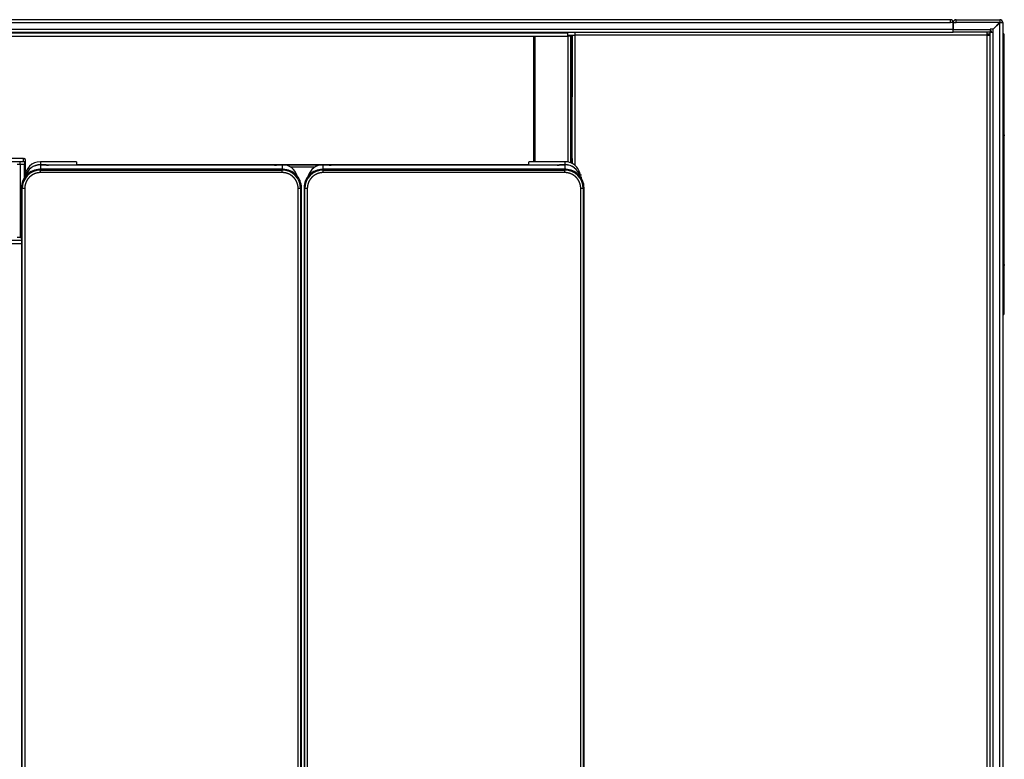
# Model space of a CAD drawing. Header units: millimetres. Extents: x 0 to 287, y 0 to 200.
# Tile 12 of 54: x 48 to 88, y 71 to 101. Entities that reach past the tile are written whole.
import ezdxf

# ---------------------------------------------------------------- set-up
doc = ezdxf.new("R2010")
doc.units = ezdxf.units.MM
doc.layers.add('130.191_BW4C_CTM', color=7, linetype='Continuous')
doc.layers.add('Défaut', color=7, linetype='Continuous')

# ---------------------------------------------------------------- blocks, each defined once
blk = doc.blocks.new('SE1')
at = {"layer": '130.191_BW4C_CTM', "color": 7, "linetype": 'Continuous'}
for p, q in [((85.498, 101.142), (33.058, 101.142)), ((33.058, 101.022), (85.498, 101.022)), ((85.498, 101.022), (85.498, 101.142)), ((85.518, 101.042), (85.498, 101.042)), ((85.618, 101.022), (85.498, 101.022)), ((85.618, 101.034), (85.618, 101.022)), ((85.618, 100.75), (85.618, 101.022)), ((85.618, 101.022), (85.738, 101.022)), ((85.618, 101.022), (85.618, 100.75)), ((85.738, 101.142), (85.726, 101.142)), ((85.726, 101.042), (85.738, 101.042)), ((85.738, 101.022), (85.738, 101.142)), ((85.738, 101.142), (87.498, 101.142)), ((87.488, 101.022), (85.738, 101.022)), ((87.488, 101.022), (87.228, 100.762)), ((87.238, 100.752), (87.498, 101.012)), ((87.498, 101.032), (87.488, 101.022)), ((87.488, 101.022), (87.498, 101.022)), ((87.498, 101.142), (87.498, 101.032)), ((87.498, 101.012), (87.508, 101.022)), ((87.498, 54.262), (87.498, 101.012)), ((87.508, 101.022), (87.618, 101.022)), ((87.618, 101.022), (87.618, 54.262)), ((70, 100.592), (31.556, 100.592)), ((85.618, 100.75), (32.938, 100.75)), ((32.938, 100.642), (85.618, 100.642)), ((70, 100.474), (70, 100.592)), ((70.28, 100.642), (70.28, 100.517)), ((85.618, 100.642), (85.618, 100.75)), ((85.618, 100.642), (85.618, 100.75)), ((85.618, 100.75), (87.108, 100.75)), ((87.108, 100.642), (85.618, 100.642)), ((86.993, 100.517), (86.993, 100.642)), ((86.993, 100.562), (87.118, 100.562)), ((87.118, 100.542), (86.993, 100.542)), ((87.108, 100.762), (87.108, 100.75)), ((87.228, 100.762), (87.108, 100.762)), ((87.108, 100.75), (87.108, 100.642)), ((87.108, 100.693), (87.163, 100.693)), ((87.118, 100.632), (87.226, 100.632)), ((87.118, 54.262), (87.118, 100.632)), ((87.163, 100.632), (87.163, 100.693)), ((87.226, 100.632), (87.226, 54.262)), ((87.226, 100.632), (87.238, 100.632)), ((87.238, 100.632), (87.238, 100.752)), ((32.938, 100.474), (68.618, 100.474)), ((68.618, 100.474), (68.678, 100.474)), ((68.618, 95.385), (68.618, 100.474)), ((68.648, 95.385), (68.648, 100.474)), ((68.678, 100.474), (70, 100.474)), ((68.678, 95.385), (68.678, 100.474)), ((70, 100.517), (70.18, 100.517)), ((70.118, 100.474), (70, 100.474)), ((70, 100.474), (70, 95.375)), ((70.118, 95.341), (70.118, 100.474)), ((70.18, 100.517), (70.28, 100.517)), ((70.18, 95.312), (70.18, 100.517)), ((70.18, 100.517), (70.18, 98.017)), ((70.18, 100.382), (70.18, 100.382)), ((70.18, 100.332), (70.18, 100.332)), ((86.993, 100.517), (70.28, 100.517)), ((70.28, 100.517), (70.28, 95.245)), ((86.993, 54.317), (86.993, 100.517)), ((86.993, 100.517), (87.118, 100.517)), ((87.634, 100.392), (87.683, 100.392)), ((87.634, 89.222), (87.634, 100.392)), ((87.683, 100.392), (87.683, 100.512)), ((87.683, 89.224), (87.683, 100.392)), ((70.18, 98.017), (70.118, 98.017)), ((87.684, 96.726), (87.684, 96.734)), ((87.684, 96.724), (87.684, 96.726)), ((87.684, 96.718), (87.684, 96.724)), ((87.684, 96.659), (87.684, 96.724)), ((87.684, 96.652), (87.684, 96.659)), ((87.684, 96.646), (87.684, 96.652)), ((87.684, 96.463), (87.684, 96.646)), ((87.684, 96.477), (87.684, 96.465)), ((87.684, 96.455), (87.684, 96.463)), ((87.684, 96.448), (87.684, 96.455)), ((87.684, 96.384), (87.684, 96.448)), ((87.684, 96.445), (87.684, 96.428)), ((87.684, 96.379), (87.684, 96.384)), ((87.684, 96.374), (87.684, 96.379)), ((87.684, 96.334), (87.684, 96.374)), ((87.684, 96.332), (87.684, 96.334)), ((87.684, 96.329), (87.684, 96.332)), ((87.684, 96.236), (87.684, 96.236)), ((87.684, 96.098), (87.684, 96.236)), ((87.684, 96.046), (87.684, 96.098)), ((87.684, 95.667), (87.684, 96.046)), ((31.556, 95.392), (47.938, 95.392)), ((47.938, 95.51), (32.938, 95.51)), ((47.813, 95.391), (47.988, 95.391)), ((47.813, 95.269), (47.813, 95.391)), ((47.938, 95.392), (47.938, 95.51)), ((47.938, 95.51), (47.978, 95.51)), ((47.988, 95.391), (47.988, 95.269)), ((48.018, 95.47), (48.018, 94.91)), ((50.089, 95.385), (48.628, 95.385)), ((48.628, 95.385), (48.628, 95.262)), ((48.628, 95.385), (48.628, 95.385)), ((50.089, 95.385), (48.628, 95.385)), ((50.091, 95.382), (50.089, 95.385)), ((50.091, 95.382), (50.096, 95.382)), ((50.096, 95.382), (50.098, 95.271)), ((68.417, 95.271), (68.419, 95.382)), ((68.419, 95.382), (68.424, 95.382)), ((68.424, 95.382), (68.427, 95.385)), ((69.888, 95.385), (68.427, 95.385)), ((69.888, 95.385), (68.427, 95.385)), ((69.888, 95.262), (69.888, 95.385)), ((69.888, 95.385), (69.888, 95.385)), ((70.118, 95.517), (70.18, 95.517)), ((70.18, 95.517), (70.18, 95.312)), ((47.813, 95.269), (47.691, 95.269)), ((47.813, 95.269), (47.813, 92.316)), ((47.988, 95.269), (47.813, 95.269)), ((47.988, 94.724), (47.988, 95.269)), ((58.461, 95.076), (48.604, 95.076)), ((48.604, 95.076), (48.637, 95.043)), ((48.604, 95.076), (48.604, 95.076)), ((48.628, 95.262), (69.888, 95.262)), ((48.628, 95.258), (48.628, 95.262)), ((48.79, 95.258), (48.628, 95.258)), ((48.628, 95.258), (48.628, 95.076)), ((48.637, 95.043), (58.428, 95.043)), ((48.637, 94.943), (48.637, 95.043)), ((48.874, 95.25), (48.86, 95.255)), ((58.112, 95.247), (48.954, 95.247)), ((50.148, 95.269), (68.367, 95.269)), ((58.206, 95.255), (58.192, 95.25)), ((58.438, 95.258), (58.276, 95.258)), ((58.428, 95.043), (58.461, 95.076)), ((58.428, 94.943), (58.428, 95.043)), ((58.438, 95.076), (58.438, 95.258)), ((58.461, 95.076), (58.461, 95.076)), ((59.742, 95.159), (58.774, 95.159)), ((69.911, 95.076), (60.054, 95.076)), ((60.054, 95.076), (60.087, 95.043)), ((60.054, 95.076), (60.054, 95.076)), ((60.24, 95.258), (60.078, 95.258)), ((60.078, 95.258), (60.078, 95.076)), ((60.087, 95.043), (69.878, 95.043)), ((60.087, 94.943), (60.087, 95.043)), ((60.324, 95.25), (60.31, 95.255)), ((69.562, 95.247), (60.404, 95.247)), ((69.656, 95.255), (69.642, 95.25)), ((69.888, 95.258), (69.726, 95.258)), ((69.878, 95.043), (69.911, 95.076)), ((69.878, 94.943), (69.878, 95.043)), ((69.888, 95.258), (69.888, 95.262)), ((69.888, 95.076), (69.888, 95.258)), ((69.911, 95.076), (69.911, 95.076)), ((87.684, 95.325), (87.684, 95.326)), ((87.684, 95.32), (87.684, 95.325)), ((87.684, 95.313), (87.684, 95.32)), ((87.684, 95.308), (87.684, 95.313)), ((87.684, 95.298), (87.684, 95.308)), ((87.684, 95.287), (87.684, 95.298)), ((87.684, 95.275), (87.684, 95.287)), ((87.684, 95.27), (87.684, 95.275)), ((87.684, 95.261), (87.684, 95.27)), ((87.684, 95.245), (87.684, 95.261)), ((87.684, 95.227), (87.684, 95.245)), ((87.684, 95.209), (87.684, 95.227)), ((87.684, 95.205), (87.684, 95.209)), ((87.684, 95.192), (87.684, 95.205)), ((87.684, 95.166), (87.684, 95.192)), ((87.684, 95.144), (87.684, 95.166)), ((87.684, 95.116), (87.684, 95.144)), ((87.684, 95.085), (87.684, 95.116)), ((87.684, 95.066), (87.684, 95.085)), ((87.684, 95.045), (87.684, 95.066)), ((87.684, 95.022), (87.684, 95.045)), ((87.684, 95.019), (87.684, 95.022)), ((87.684, 95.004), (87.684, 95.019)), ((87.684, 94.986), (87.684, 95.004)), ((87.684, 94.968), (87.684, 94.986)), ((87.684, 94.952), (87.684, 94.968)), ((87.684, 94.94), (87.684, 94.952)), ((48.018, 94.91), (48.025, 94.91)), ((58.428, 94.943), (48.637, 94.943)), ((69.878, 94.943), (60.087, 94.943)), ((70.502, 94.852), (70.543, 94.852)), ((70.543, 94.837), (70.504, 94.837)), ((70.528, 94.723), (70.528, 94.777)), ((70.528, 94.777), (70.543, 94.777)), ((70.543, 94.852), (70.543, 94.837)), ((70.543, 94.777), (70.543, 94.7)), ((87.684, 94.93), (87.684, 94.94)), ((87.684, 94.918), (87.684, 94.93)), ((87.684, 94.907), (87.684, 94.918)), ((87.684, 94.897), (87.684, 94.907)), ((87.684, 94.89), (87.684, 94.897)), ((87.684, 94.885), (87.684, 94.89)), ((87.684, 94.878), (87.684, 94.885)), ((87.684, 94.874), (87.684, 94.878)), ((87.684, 94.872), (87.684, 94.874)), ((87.684, 94.872), (87.684, 94.872)), ((87.684, 94.816), (87.684, 94.829)), ((87.684, 94.65), (87.684, 94.816)), ((87.684, 94.618), (87.684, 94.65)), ((87.684, 94.61), (87.684, 94.618)), ((87.684, 94.604), (87.684, 94.61)), ((87.684, 94.592), (87.684, 94.604)), ((87.684, 94.501), (87.684, 94.592)), ((47.893, 94.298), (47.86, 94.332)), ((47.86, 94.332), (47.86, 54.184)), ((47.86, 94.332), (47.86, 94.332)), ((47.893, 54.217), (47.893, 94.298)), ((47.993, 94.298), (47.893, 94.298)), ((47.993, 94.298), (47.993, 54.217)), ((59.073, 54.217), (59.073, 94.298)), ((59.173, 94.298), (59.073, 94.298)), ((59.206, 94.332), (59.173, 94.298)), ((59.173, 94.298), (59.173, 54.217)), ((59.206, 54.184), (59.206, 94.332)), ((59.206, 94.332), (59.206, 94.332)), ((59.343, 94.298), (59.31, 94.332)), ((59.31, 94.332), (59.31, 54.184)), ((59.31, 94.332), (59.31, 94.332)), ((59.343, 54.217), (59.343, 94.298)), ((59.443, 94.298), (59.343, 94.298)), ((59.443, 94.298), (59.443, 54.217)), ((70.523, 54.217), (70.523, 94.298)), ((70.623, 94.298), (70.523, 94.298)), ((70.656, 94.332), (70.623, 94.298)), ((70.623, 94.298), (70.623, 54.217)), ((70.656, 54.184), (70.656, 94.332)), ((70.656, 94.332), (70.656, 94.332)), ((87.684, 94.342), (87.684, 94.4)), ((87.684, 94.186), (87.684, 94.188)), ((87.684, 94.184), (87.684, 94.186)), ((87.684, 94.156), (87.684, 94.184)), ((87.684, 94.152), (87.684, 94.156)), ((87.684, 94.148), (87.684, 94.152)), ((87.684, 94.101), (87.684, 94.148)), ((87.684, 94.095), (87.684, 94.101)), ((87.684, 94.09), (87.684, 94.095)), ((87.684, 93.917), (87.684, 94.09)), ((87.684, 93.909), (87.684, 93.917)), ((87.684, 93.907), (87.684, 93.909)), ((87.684, 93.908), (87.684, 93.907)), ((87.684, 93.878), (87.684, 93.907)), ((87.684, 93.773), (87.684, 93.832)), ((87.684, 93.669), (87.684, 93.671)), ((87.684, 93.626), (87.684, 93.669)), ((87.684, 93.615), (87.684, 93.626)), ((87.684, 93.606), (87.684, 93.615)), ((87.684, 93.424), (87.684, 93.606)), ((87.684, 93.418), (87.684, 93.424)), ((87.684, 93.396), (87.684, 93.418)), ((87.684, 93.208), (87.684, 93.396)), ((87.684, 93.202), (87.684, 93.208)), ((87.684, 93.17), (87.684, 93.202)), ((87.684, 93.158), (87.684, 93.17)), ((87.684, 93.148), (87.684, 93.158)), ((87.684, 92.944), (87.684, 93.148)), ((87.684, 92.938), (87.684, 92.944)), ((87.684, 92.924), (87.684, 92.938)), ((87.684, 92.751), (87.684, 92.924)), ((87.684, 92.745), (87.684, 92.751)), ((87.684, 92.72), (87.684, 92.745)), ((87.684, 92.682), (87.684, 92.72)), ((87.684, 92.632), (87.684, 92.682)), ((87.684, 92.595), (87.684, 92.632)), ((87.684, 92.586), (87.684, 92.595)), ((87.684, 92.581), (87.684, 92.586)), ((87.684, 92.577), (87.684, 92.581)), ((87.684, 92.57), (87.684, 92.577)), ((87.684, 92.565), (87.684, 92.57)), ((87.684, 92.551), (87.684, 92.565)), ((47.86, 92.192), (31.596, 92.192)), ((47.813, 92.316), (47.691, 92.316)), ((47.813, 92.194), (47.812, 92.192)), ((47.813, 92.316), (47.86, 92.316)), ((47.86, 92.194), (47.813, 92.194)), ((87.684, 92.532), (87.684, 92.551)), ((87.684, 92.525), (87.684, 92.532)), ((87.684, 92.522), (87.684, 92.525)), ((87.684, 92.52), (87.684, 92.522)), ((87.684, 92.515), (87.684, 92.52)), ((87.684, 92.509), (87.684, 92.515)), ((87.684, 92.5), (87.684, 92.509)), ((87.684, 92.486), (87.684, 92.5)), ((87.684, 92.472), (87.684, 92.486)), ((87.684, 92.458), (87.684, 92.472)), ((87.684, 92.438), (87.684, 92.458)), ((87.684, 92.417), (87.684, 92.438)), ((87.684, 92.4), (87.684, 92.417)), ((87.684, 92.375), (87.684, 92.4)), ((87.684, 92.35), (87.684, 92.375)), ((87.684, 92.319), (87.684, 92.35)), ((87.684, 92.298), (87.684, 92.319)), ((87.684, 92.273), (87.684, 92.298)), ((87.684, 92.269), (87.684, 92.273)), ((87.684, 92.252), (87.684, 92.269)), ((87.684, 92.232), (87.684, 92.252)), ((87.684, 92.214), (87.684, 92.232)), ((87.684, 92.206), (87.684, 92.214)), ((87.684, 92.194), (87.684, 92.206)), ((87.684, 92.181), (87.684, 92.194)), ((87.684, 92.169), (87.684, 92.181)), ((87.684, 92.164), (87.684, 92.169)), ((87.684, 92.158), (87.684, 92.164)), ((87.684, 92.151), (87.684, 92.158)), ((31.596, 92.074), (47.86, 92.074)), ((87.684, 92.149), (87.684, 92.151)), ((87.684, 92.142), (87.684, 92.149)), ((87.684, 92.122), (87.684, 92.142)), ((87.684, 92.103), (87.684, 92.122)), ((87.684, 92.1), (87.684, 92.103)), ((87.684, 92.088), (87.684, 92.1)), ((87.684, 92.075), (87.684, 92.088)), ((87.684, 92.063), (87.684, 92.075)), ((87.684, 92.06), (87.684, 92.063)), ((87.684, 92.054), (87.684, 92.06)), ((87.684, 92.048), (87.684, 92.054)), ((87.684, 92.045), (87.684, 92.048)), ((87.684, 92.044), (87.684, 92.045)), ((87.684, 91.984), (87.684, 92.001)), ((87.684, 91.971), (87.684, 91.984)), ((87.684, 91.951), (87.684, 91.971)), ((87.684, 91.912), (87.684, 91.951)), ((87.684, 91.911), (87.684, 91.912)), ((87.684, 91.91), (87.684, 91.911)), ((87.684, 91.898), (87.684, 91.91)), ((87.684, 91.892), (87.684, 91.898)), ((87.684, 91.68), (87.684, 91.892)), ((87.684, 91.679), (87.684, 91.68)), ((87.684, 91.581), (87.684, 91.64)), ((87.684, 91.476), (87.684, 91.478)), ((87.684, 91.411), (87.684, 91.476)), ((87.684, 91.404), (87.684, 91.411)), ((87.684, 91.398), (87.684, 91.404)), ((87.684, 91.215), (87.684, 91.398)), ((87.684, 91.229), (87.684, 91.217)), ((87.684, 91.208), (87.684, 91.215)), ((87.684, 91.2), (87.684, 91.208)), ((87.684, 91.136), (87.684, 91.2)), ((87.684, 91.197), (87.684, 91.181)), ((87.684, 91.131), (87.684, 91.136)), ((87.684, 91.126), (87.684, 91.131)), ((87.684, 91.087), (87.684, 91.126)), ((87.684, 91.084), (87.684, 91.087)), ((87.684, 91.081), (87.684, 91.084)), ((87.684, 90.949), (87.684, 90.952)), ((87.684, 90.922), (87.684, 90.949)), ((87.684, 90.915), (87.684, 90.922)), ((87.684, 90.869), (87.684, 90.915)), ((87.684, 90.864), (87.684, 90.869)), ((87.684, 90.858), (87.684, 90.864)), ((87.684, 90.69), (87.684, 90.858)), ((87.684, 90.682), (87.684, 90.69)), ((87.684, 90.674), (87.684, 90.682)), ((87.684, 90.591), (87.684, 90.674)), ((87.684, 90.583), (87.684, 90.589)), ((87.684, 90.39), (87.684, 90.449)), ((87.684, 90.193), (87.684, 90.196)), ((87.684, 90.151), (87.684, 90.191)), ((87.684, 90.164), (87.684, 90.157)), ((87.684, 90.146), (87.684, 90.151)), ((87.684, 90.141), (87.684, 90.146)), ((87.684, 90.074), (87.684, 90.141)), ((87.684, 90.067), (87.684, 90.074)), ((87.684, 90.059), (87.684, 90.067)), ((87.684, 89.915), (87.684, 90.059)), ((87.684, 89.869), (87.684, 89.915)), ((87.684, 89.734), (87.684, 89.869))]:
    blk.add_line(p, q, dxfattribs=at)
for centre, radius, start, end in [((85.498, 101.022), 0.12, 0, 90), ((85.726, 101.034), 0.108, 90, 180), ((87.498, 101.022), 0.12, 0, 90), ((87.583, 100.512), 0.1, 0, 69.4328), ((47.978, 95.47), 0.04, 0, 90), ((48.604, 94.332), 0.744, 89.9961, 180.0039), ((48.637, 94.298), 0.745, 90.0026, 179.9974), ((58.428, 94.298), 0.745, 0.0026, 89.9974), ((58.462, 94.332), 0.744, 359.9961, 90.0039), ((60.054, 94.332), 0.744, 89.9961, 180.0039), ((60.087, 94.298), 0.745, 90.0026, 179.9974), ((69.878, 94.298), 0.745, 0.0026, 89.9974), ((69.912, 94.332), 0.744, 359.9961, 90.0039), ((87.648, 89.737), 0.515, 268.4542, 273.971), ((87.633, 89.224), 0.05, 270.5, 0)]:
    blk.add_arc(centre, radius, start, end, dxfattribs=at)
for centre, major_axis, ratio, start_param, end_param in [((48.628, 94.765), (0, 0.62), 0.999587, 0, 1.570796), ((69.888, 94.765), (0, -0.62), 0.999587, 1.570796, 3.141593), ((48.628, 94.643), (-0.62, 0), 0.999391, 4.712389, 6.018934), ((48.628, 94.638), (0.62, 0), 0.999391, 1.570796, 2.877084), ((48.79, 95.255), (0.07, 0), 0.034899, 0.08732, 1.570796), ((48.954, 95.25), (-0.08, 0), 0.034899, 0.08732, 1.570796), ((50.148, 95.271), (-0.05, 0), 0.034894, 0.000609, 1.570796), ((58.112, 95.25), (0.08, 0), 0.034899, 4.712389, 6.195866), ((58.276, 95.255), (-0.07, 0), 0.034899, 4.712389, 6.195866), ((58.438, 94.638), (0.62, 0), 0.999391, 0.281942, 1.570796), ((60.078, 94.638), (0.62, 0), 0.999391, 1.570796, 2.859651), ((60.24, 95.255), (0.07, 0), 0.034899, 0.08732, 1.570796), ((60.404, 95.25), (0.08, 0), 0.034899, 3.228912, 4.712389), ((68.367, 95.271), (0.05, 0), 0.034894, 4.712389, 6.282576), ((69.562, 95.25), (0.08, 0), 0.034899, 4.712389, 6.195866), ((69.726, 95.255), (-0.07, 0), 0.034899, 4.712389, 6.195866), ((69.888, 94.643), (-0.62, 0), 0.999391, 3.395706, 4.712389), ((69.888, 94.638), (0.62, 0), 0.999391, 0.27506, 1.570796)]:
    blk.add_ellipse(centre, major_axis=major_axis, ratio=ratio, start_param=start_param, end_param=end_param, dxfattribs=at)
for points in [[(48.637, 94.943), (48.574, 94.943), (48.512, 94.931), (48.449, 94.918), (48.391, 94.894), (48.332, 94.87), (48.279, 94.834), (48.226, 94.799), (48.182, 94.754), (48.137, 94.709), (48.101, 94.657), (48.066, 94.604), (48.042, 94.545), (48.018, 94.487), (48.005, 94.424), (47.993, 94.362), (47.993, 94.298)], [(59.073, 94.298), (59.073, 94.362), (59.06, 94.424), (59.048, 94.486), (59.024, 94.545), (59, 94.604), (58.964, 94.657), (58.929, 94.709), (58.884, 94.754), (58.839, 94.799), (58.786, 94.834), (58.734, 94.87), (58.675, 94.894), (58.616, 94.918), (58.554, 94.931), (58.492, 94.943), (58.428, 94.943)], [(60.087, 94.943), (60.024, 94.943), (59.962, 94.931), (59.899, 94.918), (59.841, 94.894), (59.782, 94.87), (59.729, 94.834), (59.676, 94.799), (59.632, 94.754), (59.587, 94.709), (59.551, 94.657), (59.516, 94.604), (59.492, 94.545), (59.468, 94.487), (59.455, 94.424), (59.443, 94.362), (59.443, 94.298)], [(70.523, 94.298), (70.523, 94.362), (70.51, 94.424), (70.498, 94.486), (70.474, 94.545), (70.45, 94.604), (70.414, 94.657), (70.379, 94.709), (70.334, 94.754), (70.289, 94.799), (70.236, 94.834), (70.184, 94.87), (70.125, 94.894), (70.066, 94.918), (70.004, 94.931), (69.942, 94.943), (69.878, 94.943)]]:
    blk.add_open_spline(points, degree=2, knots=[0, 0, 0, 0.125, 0.125, 0.25, 0.25, 0.375, 0.375, 0.5, 0.5, 0.625, 0.625, 0.75, 0.75, 0.875, 0.875, 1, 1, 1], dxfattribs=at)

msp = doc.modelspace()

# ---------------------------------------------------------------- block references
at = {"layer": 'Défaut'}
msp.add_blockref('SE1', (0, 0), dxfattribs=at)

doc.saveas('drawing.dxf')
